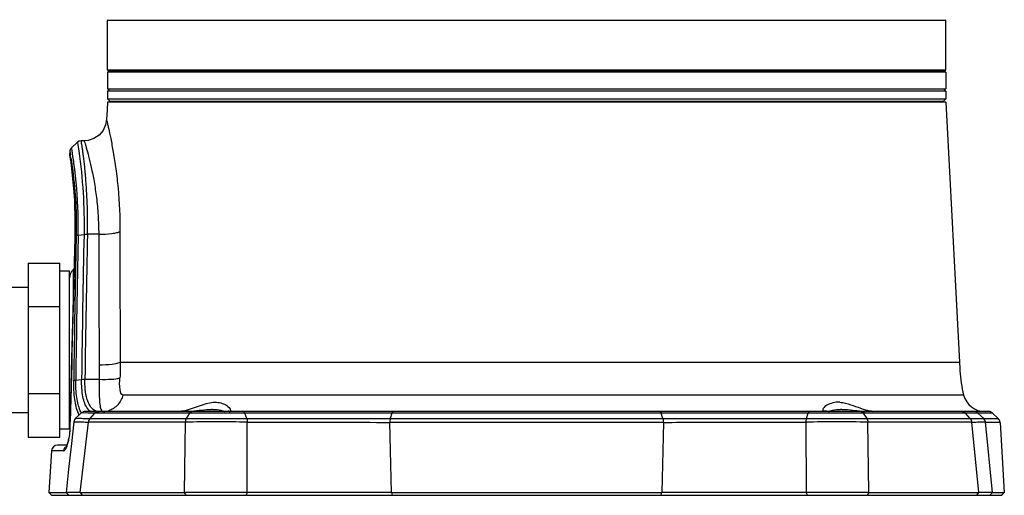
# Model space of a CAD drawing. Header units: millimetres. Extents: x 10 to 584, y 4 to 410.
# Tile 11 of 60: x 287 to 304, y 123 to 131. Entities that reach past the tile are written whole.
import ezdxf

# ---------------------------------------------------------------- set-up
doc = ezdxf.new("R2010")
doc.units = ezdxf.units.MM
doc.header["$LTSCALE"] = 32.67
doc.layers.get('0').update_dxf_attribs({"linetype": 'CONTINUOUS'})

msp = doc.modelspace()

# ---------------------------------------------------------------- linework, layer by layer
at = {"color": 7, "linetype": 'Continuous'}
for p, q in [((303.3287, 131.1016), (288.3287, 131.1016)), ((288.3287, 130.2216), (288.3287, 131.1016)), ((303.3287, 130.2216), (303.3287, 131.1016)), ((288.3287, 130.2216), (303.3287, 130.2216)), ((288.3487, 130.2016), (303.3087, 130.2016)), ((288.5287, 130.2016), (288.5287, 130.1816)), ((303.1287, 130.2016), (303.1287, 130.1816)), ((288.3287, 130.1816), (288.3287, 129.8816)), ((303.3286, 130.1816), (288.3288, 130.1816)), ((303.3287, 130.1816), (303.3287, 129.8816)), ((288.3687, 129.8816), (288.3287, 129.8416)), ((303.3287, 129.8416), (288.3287, 129.8416)), ((288.3287, 129.8416), (288.3287, 129.7016)), ((288.3288, 129.8816), (303.3286, 129.8816)), ((303.2887, 129.8816), (303.3287, 129.8416)), ((303.3287, 129.8416), (303.3287, 129.7016)), ((288.3287, 129.7016), (303.3287, 129.7016)), ((288.3687, 129.6616), (288.3287, 129.7016)), ((288.3687, 129.6616), (303.2887, 129.6616)), ((288.5287, 129.6616), (288.5287, 129.6416)), ((303.1287, 129.6616), (303.1287, 129.6416)), ((303.2887, 129.6616), (303.3287, 129.7016)), ((288.3214, 129.5016), (288.3124, 129.3306)), ((288.322, 129.5016), (288.3214, 129.5016)), ((288.3294, 129.6416), (288.322, 129.5016)), ((303.3287, 129.6416), (288.3294, 129.6416)), ((303.3287, 129.6416), (303.5727, 124.9859)), ((287.7922, 128.9244), (287.6866, 128.825)), ((287.7922, 128.9244), (287.793, 128.9199)), ((287.913, 128.9516), (287.8607, 128.9516)), ((287.6553, 128.7583), (287.653, 128.7213)), ((287.6588, 128.686), (287.653, 128.7213)), ((287.6543, 128.6954), (287.66, 128.6593)), ((287.6543, 128.6954), (287.66, 128.6593)), ((287.6553, 128.7583), (287.6658, 128.6963)), ((287.7468, 127.5492), (287.7441, 127.2125)), ((287.7491, 127.2196), (287.7441, 127.2125)), ((287.7489, 127.2124), (287.7491, 127.2196)), ((287.7691, 127.212), (287.7686, 127.1883)), ((287.77, 127.2532), (287.7691, 127.212)), ((287.8054, 127.2621), (287.8039, 127.1876)), ((287.8053, 127.2621), (287.91, 127.2743)), ((288.172, 127.2774), (287.972, 127.2774)), ((286.9087, 126.7604), (287.4787, 126.7604)), ((286.9087, 126.7604), (286.9087, 123.6427)), ((287.4787, 123.6427), (287.4787, 126.7604)), ((287.6487, 126.6166), (287.4787, 126.6166)), ((287.6487, 123.7866), (287.6487, 126.6166)), ((287.7137, 126.6414), (287.7137, 126.0654)), ((286.9087, 126.3216), (286.6087, 126.3216)), ((286.9087, 125.981), (287.4787, 125.981)), ((288.5575, 124.9859), (303.5727, 124.9859)), ((287.6823, 124.8306), (287.6574, 123.8055)), ((287.7622, 124.6648), (287.8658, 124.6769)), ((287.9257, 124.68), (288.1794, 124.68)), ((286.9087, 124.4222), (287.4787, 124.4222)), ((303.6481, 124.3978), (288.6054, 124.3978)), ((286.9087, 124.0816), (286.6087, 124.0816)), ((287.8658, 124.076), (287.7601, 123.9814)), ((287.8666, 124.0761), (287.8659, 124.0761)), ((287.9777, 124.0757), (287.8666, 124.0761)), ((304.0933, 124.1016), (287.9326, 124.1016)), ((287.9408, 124.1016), (287.9477, 124.1016)), ((288.0372, 124.1016), (287.9408, 124.1016)), ((288.0982, 124.0753), (287.9777, 124.0757)), ((288.0982, 124.0753), (288.0156, 123.9784)), ((289.8049, 124.0753), (288.0982, 124.0753)), ((288.2203, 124.1245), (288.2233, 124.1193)), ((289.7406, 123.9784), (289.8049, 124.0753)), ((289.8441, 124.0754), (289.8049, 124.0753)), ((290.211, 124.1407), (290.1897, 124.1407)), ((290.4267, 124.1016), (290.4223, 124.1027)), ((290.424, 124.1024), (290.427, 124.1027)), ((290.7675, 124.0753), (290.5096, 124.0756)), ((290.7887, 124.0753), (290.7675, 124.0753)), ((290.8224, 123.9783), (290.7887, 124.0753)), ((293.4198, 124.0744), (290.7887, 124.0753)), ((293.4198, 124.0744), (293.3893, 123.975)), ((298.2376, 124.0744), (293.4198, 124.0744)), ((300.8687, 124.0753), (298.2376, 124.0744)), ((298.2681, 123.975), (298.2376, 124.0744)), ((300.835, 123.9783), (300.8687, 124.0753)), ((300.8898, 124.0753), (300.8687, 124.0753)), ((301.1479, 124.0756), (300.8898, 124.0753)), ((301.4543, 124.1407), (301.445, 124.1407)), ((301.4674, 124.1407), (301.4543, 124.1407)), ((301.8525, 124.0753), (301.8133, 124.0754)), ((303.6819, 124.0753), (301.8525, 124.0753)), ((301.8525, 124.0753), (301.9168, 123.9784)), ((303.8204, 124.1016), (303.6284, 124.1016)), ((303.7658, 123.9784), (303.6819, 124.0753)), ((303.6931, 124.0753), (303.6819, 124.0753)), ((303.7864, 124.0755), (303.6931, 124.0753)), ((303.7913, 124.0755), (303.7864, 124.0755)), ((303.8385, 124.0756), (303.7913, 124.0755)), ((303.8255, 124.1016), (303.8204, 124.1016)), ((303.901, 124.0756), (303.8385, 124.0756)), ((304.1618, 124.0744), (303.901, 124.0744)), ((304.0068, 123.9796), (303.9011, 124.0756)), ((304.1618, 124.0744), (304.2675, 123.975)), ((287.6613, 123.8095), (287.6639, 123.9195)), ((287.8418, 122.6514), (287.9887, 123.9134)), ((289.7226, 123.9134), (287.9887, 123.9134)), ((288.0156, 123.9784), (289.7406, 123.9784)), ((289.7074, 122.6514), (289.7226, 123.9134)), ((290.8267, 122.6513), (290.8314, 123.9132)), ((298.2756, 123.9083), (293.3818, 123.9083)), ((293.4105, 122.6502), (293.3818, 123.9083)), ((293.3893, 123.975), (298.2681, 123.975)), ((298.2756, 123.9083), (298.2469, 122.6502)), ((300.826, 123.9132), (300.8307, 122.6513)), ((301.9168, 123.9784), (303.7658, 123.9784)), ((303.7925, 123.9134), (301.9348, 123.9134)), ((301.95, 122.6514), (301.9348, 123.9134)), ((303.9197, 122.6514), (303.7925, 123.9134)), ((304.0068, 123.975), (304.2675, 123.975)), ((304.1618, 122.6519), (304.0391, 123.9152)), ((304.2988, 123.9083), (304.0391, 123.9083)), ((304.2988, 123.9083), (304.3757, 122.6502)), ((287.6487, 123.7866), (287.4787, 123.7866)), ((287.6574, 123.8057), (287.6563, 123.7756)), ((287.6613, 123.8095), (287.6574, 123.8055)), ((286.9087, 123.6427), (287.4787, 123.6427)), ((287.6043, 123.5016), (287.4367, 123.5016)), ((287.6101, 123.5158), (287.6043, 123.5016)), ((287.634, 123.6047), (287.6218, 123.5531)), ((287.6338, 123.6038), (287.6339, 123.6044)), ((287.6354, 123.5904), (287.6338, 123.6038)), ((287.6379, 123.6231), (287.6341, 123.6053)), ((287.3275, 123.3988), (287.2817, 122.6502)), ((287.5468, 123.3988), (287.3275, 123.3988)), ((287.2817, 122.6502), (287.5873, 122.6502)), ((287.3274, 122.6016), (287.2817, 122.6502)), ((287.5873, 122.6524), (287.6328, 122.6016)), ((287.8418, 122.6514), (289.7074, 122.6514)), ((287.8418, 122.6514), (287.8778, 122.6016)), ((289.7349, 122.6016), (289.7074, 122.6514)), ((290.8267, 122.6513), (290.8115, 122.6016)), ((293.4105, 122.6502), (298.2469, 122.6502)), ((293.4105, 122.6502), (293.4234, 122.6016)), ((298.234, 122.6016), (298.2469, 122.6502)), ((300.8307, 122.6513), (300.8459, 122.6016)), ((301.95, 122.6514), (301.9225, 122.6016)), ((301.95, 122.6514), (303.9197, 122.6514)), ((303.8833, 122.6016), (303.9197, 122.6514)), ((304.1162, 122.6016), (304.1618, 122.6519)), ((304.1603, 122.6502), (304.3757, 122.6502)), ((304.33, 122.6016), (304.3757, 122.6502)), ((287.3274, 122.6016), (304.33, 122.6016))]:
    msp.add_line(p, q, dxfattribs=at)
for points in [[(288.3124, 129.3306), (288.2952, 129.2336), (288.2493, 129.135), (288.1785, 129.0524), (288.0881, 128.9919), (287.9848, 128.9581), (287.913, 128.9516)], [(287.6866, 128.825), (287.6852, 128.8237), (287.6806, 128.8189), (287.6764, 128.8139), (287.6725, 128.8086), (287.6691, 128.8033), (287.6661, 128.7978), (287.6635, 128.7923), (287.6612, 128.7867), (287.6594, 128.7812), (287.6579, 128.7757), (287.6567, 128.7702), (287.6559, 128.7649), (287.6554, 128.7597), (287.6553, 128.7583)], [(287.8607, 128.9516), (287.8254, 128.9451), (287.7922, 128.9244)], [(287.653, 128.7213), (287.6528, 128.7171), (287.6543, 128.6954)], [(287.66, 128.6593), (287.6754, 128.5548), (287.6963, 128.3887), (287.7183, 128.1665), (287.7367, 127.889), (287.7468, 127.5492)], [(287.7441, 127.2125), (287.7153, 126.1284), (287.6823, 124.8306)], [(287.7274, 123.9179), (287.6844, 123.5285), (287.6334, 123.0687), (287.5873, 122.6524)], [(287.7601, 123.9814), (287.7369, 123.9506), (287.7274, 123.9179)], [(304.0391, 123.9152), (304.0293, 123.9497), (304.0068, 123.9796)], [(287.6563, 123.7765), (287.6495, 123.6955), (287.6379, 123.6231)], [(287.6218, 123.5533), (287.6101, 123.5159), (287.5996, 123.4901), (287.5956, 123.4822)]]:
    msp.add_lwpolyline(points, dxfattribs=at)
for centre, radius, start, end in [((288.3487, 131.1016), 0.02, 120, 180), ((303.3087, 131.1016), 0.02, 0, 60), ((288.3487, 130.2216), 0.02, 180, 270), ((303.3087, 130.2216), 0.02, 270, 360), ((278.4704, 127.1878), 9.3183, 8.94951, 9.31675), ((1023.0569, 106.5703), 735.5976, 178.3919719, 178.6485399), ((573.8953, 121.1051), 286.0518, 178.764226, 179.28455), ((573.6859, 120.8858), 285.7854, 178.718464, 179.239285), ((557.9408, 127.3088), 269.7688, 180.006677, 180.503683), ((569.5768, 126.6565), 281.0243, 179.863513, 180.34061), ((567.0788, 121.2206), 279.3739, 178.776008, 179.295388), ((570.0279, 121.2607), 282.2863, 178.796935, 179.309057), ((287.8487, 126.4938), 0.2, 132.45415, 180), ((287.5787, 126.7889), 0.2, 312.45415, 319.55472), ((304.0344, 124.5016), 0.4, 195.04054, 270), ((288.2695, 124.2677), 0.5027, 203.61675, 206.1208), ((288.2256, 124.2463), 0.454, 206.13893, 207.63416), ((287.9326, 124.0016), 0.1, 90, 131.84684), ((288.1863, 124.3119), 0.2652, 217.58949, 219.04026), ((288.1864, 124.2812), 0.18, 241.33188, 245.14688), ((288.1848, 124.278), 0.1764, 245.17324, 259.33739), ((288.1855, 124.2828), 0.1812, 259.41361, 267.68546), ((288.248, 124.4477), 0.3461, 271.80045, 286.53593), ((289.6733, 123.2434), 0.8641, 86.45857, 91.19977), ((289.6725, 123.2346), 0.8729, 84.08066, 86.4443), ((289.4107, 125.3309), 1.2499, 286.88586, 287.26609), ((290.2754, -189.5183), 313.594, 89.957211, 90.078805), ((288.9124, 132.062), 8.0082, 277.21381, 277.39256), ((290.5001, 123.2202), 0.8855, 92.78918, 94.73861), ((290.5004, 123.2138), 0.892, 90.64921, 92.78787), ((290.5006, 123.1969), 0.9088, 89.44531, 90.64798), ((290.5004, 123.1742), 0.9315, 88.55476, 89.44648), ((301.1489, 123.2869), 0.8206, 88.81166, 91.23215), ((301.3918, -166.4512), 290.5269, 89.916878, 90.048111), ((301.1496, 123.3224), 0.7851, 86.29296, 88.80426), ((301.1496, 123.3245), 0.783, 84.06861, 86.28515), ((301.1488, 123.3169), 0.7906, 83.77822, 84.07102), ((302.6747, 131.5026), 7.4444, 262.58932, 262.80601), ((301.9721, 125.6997), 1.5989, 264.21179, 266.49439), ((301.9909, 122.9989), 1.1069, 90.59551, 94.41965), ((301.9907, 122.9987), 1.107, 88.67614, 90.58562), ((303.8338, 124.0016), 0.1, 47.76417, 90), ((304.0933, 124.0016), 0.1, 46.75, 90), ((287.8487, 123.9094), 0.2, 180, 197.3718), ((290.2611, 58.4563), 65.4593, 89.500854, 90.471343), ((301.3953, 52.4829), 71.4326, 89.567276, 90.45661), ((304.199, 123.9022), 0.1, 3.5, 46.75), ((286.4829, 123.8357), 1.1787, 358.52357, 358.72287), ((287.4367, 123.3921), 0.1095, 90, 176.5), ((286.8624, 123.7692), 0.7934, 346.98189, 347.8635), ((286.7182, 123.7992), 0.9407, 347.92239, 351.30805)]:
    msp.add_arc(centre, radius, start, end, dxfattribs=at)
for points, knots in [([(288.3124, 129.3306), (288.3145, 129.328), (288.3144, 129.3136), (288.3242, 129.2861), (288.3336, 129.2375), (288.357, 129.1385), (288.3912, 128.9726), (288.4368, 128.7293), (288.4822, 128.4326), (288.5366, 127.96), (288.5539, 127.5851), (288.5533, 127.3259)], [0, 0, 0, 0, 0.0049409, 0.0197104, 0.044075, 0.0777019, 0.1708682, 0.2948651, 0.4448172, 0.6157178, 1, 1, 1, 1]), ([(287.913, 128.9516), (287.9065, 128.9605), (287.9289, 128.9065), (287.9333, 128.8805), (287.9609, 128.7907), (287.9946, 128.6612), (288.0439, 128.4574), (288.0924, 128.2116), (288.1354, 127.9258), (288.1646, 127.6103), (288.172, 127.3905), (288.172, 127.2774)], [0, 0, 0, 0, 0.0194448, 0.043364, 0.0764056, 0.1684199, 0.2914242, 0.4409623, 0.6122501, 0.8004487, 1, 1, 1, 1]), ([(287.7296, 128.5468), (287.7241, 128.5868), (287.7153, 128.6559), (287.6977, 128.743), (287.6957, 128.7952), (287.6846, 128.8193), (287.6866, 128.825)], [0, 0, 0, 0, 0.4308634, 0.7448218, 0.9358136, 1, 1, 1, 1]), ([(287.793, 128.9199), (287.8014, 128.8689), (287.8837, 128.325), (287.9188, 127.7726), (287.91, 127.2743)], [0, 0, 0, 0, 0.0939249, 1, 1, 1, 1]), ([(287.972, 127.2774), (287.974, 127.3912), (287.9749, 127.6119), (287.9647, 127.929), (287.9465, 128.2153), (287.924, 128.4622), (287.9035, 128.64), (287.8887, 128.7568), (287.8789, 128.8248), (287.873, 128.8765), (287.8634, 128.9179), (287.867, 128.9352), (287.8581, 128.9515), (287.8607, 128.9516)], [0, 0, 0, 0, 0.2032642, 0.3939838, 0.5664534, 0.7155501, 0.8367917, 0.8857554, 0.9264001, 0.9583853, 0.9814352, 0.9953479, 1, 1, 1, 1]), ([(287.7491, 127.2196), (287.7539, 127.3905), (287.7524, 127.8808), (287.7095, 128.3709), (287.6588, 128.686)], [0, 0, 0, 0, 0.3487476, 1, 1, 1, 1]), ([(287.6752, 128.6374), (287.6868, 128.5641), (287.7527, 128.1061), (287.7787, 127.6416), (287.77, 127.2532)], [0, 0, 0, 0, 0.1603479, 1, 1, 1, 1]), ([(287.8054, 127.2621), (287.8083, 127.3908), (287.8065, 127.8202), (287.7707, 128.2491), (287.7296, 128.5468)], [0, 0, 0, 0, 0.2999049, 1, 1, 1, 1]), ([(287.77, 127.2532), (287.7716, 127.2543), (287.7829, 127.2593), (287.7952, 127.2609), (287.8054, 127.2621)], [0, 0, 0, 0, 0.158673, 1, 1, 1, 1]), ([(288.172, 127.2774), (288.2509, 127.2774), (288.3609, 127.282), (288.4877, 127.3028), (288.5364, 127.3167), (288.5533, 127.3259)], [0, 0, 0, 0, 0.6126148, 0.8504204, 1, 1, 1, 1]), ([(288.1824, 124.9374), (288.2587, 124.938), (288.3838, 124.9467), (288.5122, 124.9643), (288.5575, 124.9859)], [0, 0, 0, 0, 0.6033297, 1, 1, 1, 1]), ([(303.5727, 124.9859), (303.5755, 124.9347), (303.5864, 124.7374), (303.6102, 124.5393), (303.6481, 124.3978)], [0, 0, 0, 0, 0.2591709, 1, 1, 1, 1]), ([(287.8089, 124.0663), (287.7739, 124.1461), (287.7331, 124.3445), (287.7245, 124.5438), (287.726, 124.6562)], [0, 0, 0, 0, 0.4366879, 1, 1, 1, 1]), ([(287.726, 124.6562), (287.7278, 124.6572), (287.7395, 124.6618), (287.7519, 124.6636), (287.7622, 124.6648)], [0, 0, 0, 0, 0.1690631, 1, 1, 1, 1]), ([(287.8437, 124.1159), (287.8094, 124.1894), (287.7693, 124.3743), (287.7607, 124.56), (287.7622, 124.6648)], [0, 0, 0, 0, 0.4365832, 1, 1, 1, 1]), ([(287.9762, 124.1501), (287.9297, 124.2105), (287.874, 124.3913), (287.8648, 124.5717), (287.8658, 124.6769)], [0, 0, 0, 0, 0.419985, 1, 1, 1, 1]), ([(288.1001, 124.1233), (288.0308, 124.1612), (287.9315, 124.362), (287.9242, 124.5589), (287.9257, 124.68)], [0, 0, 0, 0, 0.394562, 1, 1, 1, 1]), ([(288.1794, 124.68), (288.1769, 124.5623), (288.1759, 124.4016), (288.1935, 124.2169), (288.2076, 124.148), (288.2203, 124.1245)], [0, 0, 0, 0, 0.6314055, 0.8569055, 1, 1, 1, 1]), ([(288.1794, 124.68), (288.2552, 124.6763), (288.3792, 124.6777), (288.5065, 124.6879), (288.5521, 124.7062)], [0, 0, 0, 0, 0.6073032, 1, 1, 1, 1]), ([(288.6054, 124.3978), (288.57, 124.3978), (288.5408, 124.5501), (288.5478, 124.6346), (288.5521, 124.7062)], [0, 0, 0, 0, 0.3310082, 1, 1, 1, 1]), ([(288.6054, 124.3978), (288.5895, 124.3336), (288.5268, 124.2108), (288.4097, 124.1346), (288.3465, 124.1159)], [0, 0, 0, 0, 0.5009426, 1, 1, 1, 1]), ([(289.7817, 124.1373), (289.8772, 124.167), (290.0089, 124.2237), (290.1859, 124.2673), (290.3021, 124.2727), (290.4055, 124.2411), (290.4816, 124.2087), (290.5507, 124.124), (290.5239, 124.1054)], [0, 0, 0, 0, 0.3591852, 0.5137532, 0.6516013, 0.7748471, 0.8828674, 1, 1, 1, 1]), ([(301.433, 124.2678), (301.3906, 124.2713), (301.3096, 124.2643), (301.206, 124.2207), (301.1411, 124.1764), (301.1198, 124.1186), (301.1312, 124.1073)], [0, 0, 0, 0, 0.3390659, 0.6373813, 0.8719529, 1, 1, 1, 1]), ([(301.433, 124.2678), (301.468, 124.2649), (301.6262, 124.2355), (301.7727, 124.1675), (301.8924, 124.1323)], [0, 0, 0, 0, 0.2195725, 1, 1, 1, 1]), ([(289.9428, 124.1204), (289.9664, 124.1235), (290.0483, 124.1344), (290.1309, 124.1407), (290.1897, 124.1407)], [0, 0, 0, 0, 0.2887883, 1, 1, 1, 1]), ([(290.211, 124.1407), (290.2278, 124.1407), (290.2876, 124.1399), (290.3482, 124.1317), (290.3887, 124.117)], [0, 0, 0, 0, 0.2807667, 1, 1, 1, 1]), ([(290.3887, 124.117), (290.3928, 124.1155), (290.4046, 124.1111), (290.4156, 124.1049), (290.4233, 124.1024)], [0, 0, 0, 0, 0.3544507, 1, 1, 1, 1]), ([(290.5094, 124.1016), (290.5123, 124.1016), (290.5173, 124.102), (290.5223, 124.104), (290.5239, 124.1054)], [0, 0, 0, 0, 0.5787506, 1, 1, 1, 1]), ([(290.7887, 124.0753), (290.7874, 124.079), (290.7832, 124.0892), (290.7747, 124.1016), (290.767, 124.1016)], [0, 0, 0, 0, 0.3434609, 1, 1, 1, 1]), ([(293.4198, 124.0744), (293.421, 124.0783), (293.4247, 124.0883), (293.4323, 124.1016), (293.4397, 124.1016)], [0, 0, 0, 0, 0.3533673, 1, 1, 1, 1]), ([(298.2177, 124.1016), (298.2196, 124.1016), (298.2309, 124.0965), (298.2348, 124.0837), (298.2376, 124.0744)], [0, 0, 0, 0, 0.163544, 1, 1, 1, 1]), ([(300.8687, 124.0753), (300.87, 124.079), (300.8742, 124.0892), (300.8827, 124.1016), (300.8904, 124.1016)], [0, 0, 0, 0, 0.3434637, 1, 1, 1, 1]), ([(301.2304, 124.1016), (301.2309, 124.1016), (301.2324, 124.1021), (301.2339, 124.1026), (301.2349, 124.1028)], [0, 0, 0, 0, 0.3349212, 1, 1, 1, 1]), ([(301.2353, 124.1028), (301.2371, 124.1035), (301.2485, 124.1087), (301.2599, 124.1138), (301.2698, 124.1174)], [0, 0, 0, 0, 0.1570482, 1, 1, 1, 1]), ([(301.2698, 124.1174), (301.2808, 124.1214), (301.3376, 124.1381), (301.3976, 124.1407), (301.445, 124.1407)], [0, 0, 0, 0, 0.1987215, 1, 1, 1, 1]), ([(301.4674, 124.1407), (301.4843, 124.1407), (301.567, 124.1394), (301.6492, 124.1289), (301.7145, 124.1204)], [0, 0, 0, 0, 0.2042124, 1, 1, 1, 1]), ([(287.7274, 123.9179), (287.728, 123.9192), (287.7357, 123.9159), (287.7464, 123.9188), (287.7685, 123.9167), (287.812, 123.917), (287.887, 123.915), (287.9515, 123.914), (287.9887, 123.9134)], [0, 0, 0, 0, 0.0162623, 0.0648496, 0.1454384, 0.2574309, 0.5722381, 1, 1, 1, 1]), ([(287.7601, 123.9814), (287.76, 123.9828), (287.7692, 123.9793), (287.7781, 123.9824), (287.8006, 123.9804), (287.8426, 123.981), (287.9163, 123.9795), (287.9792, 123.979), (288.0156, 123.9784)], [0, 0, 0, 0, 0.0163195, 0.0650642, 0.1456734, 0.2575723, 0.5722561, 1, 1, 1, 1]), ([(289.7406, 123.9784), (289.8224, 123.9791), (290.183, 123.9804), (290.5436, 123.9802), (290.8224, 123.9783)], [0, 0, 0, 0, 0.2269094, 1, 1, 1, 1]), ([(290.8224, 123.9783), (291.033, 123.9776), (291.8886, 123.9786), (292.7442, 123.9748), (293.3893, 123.975)], [0, 0, 0, 0, 0.2460776, 1, 1, 1, 1]), ([(290.8224, 123.9783), (290.8239, 123.9738), (290.8295, 123.9525), (290.8312, 123.9304), (290.8314, 123.9132)], [0, 0, 0, 0, 0.2161012, 1, 1, 1, 1]), ([(290.8314, 123.9132), (291.0406, 123.9125), (291.8907, 123.9131), (292.7409, 123.9087), (293.3818, 123.9083)], [0, 0, 0, 0, 0.2460822, 1, 1, 1, 1]), ([(293.3893, 123.975), (293.3881, 123.9704), (293.3831, 123.9485), (293.3817, 123.9259), (293.3818, 123.9083)], [0, 0, 0, 0, 0.2154932, 1, 1, 1, 1]), ([(298.2681, 123.975), (298.4803, 123.975), (299.3359, 123.978), (300.1915, 123.9764), (300.835, 123.9783)], [0, 0, 0, 0, 0.2479152, 1, 1, 1, 1]), ([(298.2681, 123.975), (298.2693, 123.9704), (298.2743, 123.9485), (298.2757, 123.9259), (298.2756, 123.9083)], [0, 0, 0, 0, 0.2154867, 1, 1, 1, 1]), ([(298.2756, 123.9083), (298.4864, 123.9084), (299.3365, 123.9123), (300.1867, 123.9112), (300.826, 123.9132)], [0, 0, 0, 0, 0.2479162, 1, 1, 1, 1]), ([(300.835, 123.9783), (300.8336, 123.9737), (300.8281, 123.9525), (300.8262, 123.9304), (300.826, 123.9132)], [0, 0, 0, 0, 0.2157776, 1, 1, 1, 1]), ([(300.835, 123.9783), (300.928, 123.9789), (301.2886, 123.9802), (301.6493, 123.9805), (301.9169, 123.9784)], [0, 0, 0, 0, 0.2579014, 1, 1, 1, 1]), ([(303.7658, 123.9784), (303.8001, 123.9788), (303.8596, 123.9791), (303.9283, 123.9801), (303.9687, 123.9795), (303.9887, 123.9807), (303.9994, 123.9785), (304.0057, 123.9807), (304.0066, 123.9797)], [0, 0, 0, 0, 0.4272543, 0.7415961, 0.8538313, 0.9347258, 0.9834484, 1, 1, 1, 1]), ([(303.7925, 123.9134), (303.8277, 123.9138), (303.8885, 123.9143), (303.9595, 123.9157), (304.0002, 123.915), (304.0216, 123.9166), (304.0307, 123.9138), (304.039, 123.9165), (304.0391, 123.9152)], [0, 0, 0, 0, 0.4283471, 0.742961, 0.8547483, 0.9351519, 0.9836955, 1, 1, 1, 1]), ([(287.5468, 123.3988), (287.5625, 123.4011), (287.5932, 123.4454), (287.6077, 123.4859), (287.6164, 123.5147)], [0, 0, 0, 0, 0.3466585, 1, 1, 1, 1]), ([(287.8419, 122.6514), (287.8056, 122.6514), (287.7427, 122.6515), (287.6697, 122.6526), (287.6273, 122.6518), (287.6057, 122.6535), (287.5954, 122.6506), (287.5878, 122.6537), (287.5873, 122.6524)], [0, 0, 0, 0, 0.4279183, 0.7427056, 0.8546364, 0.9351464, 0.9837281, 1, 1, 1, 1]), ([(290.8268, 122.6513), (290.731, 122.6513), (290.3579, 122.6525), (289.9847, 122.6512), (289.7074, 122.6514)], [0, 0, 0, 0, 0.2567979, 1, 1, 1, 1]), ([(293.4105, 122.6502), (293.1966, 122.6509), (292.3353, 122.6499), (291.474, 122.6527), (290.8267, 122.6513)], [0, 0, 0, 0, 0.2484391, 1, 1, 1, 1]), ([(300.8307, 122.6513), (300.6194, 122.6518), (299.7581, 122.6501), (298.8969, 122.6522), (298.2469, 122.6502)], [0, 0, 0, 0, 0.2453579, 1, 1, 1, 1]), ([(301.95, 122.6514), (301.8651, 122.6513), (301.492, 122.6526), (301.1189, 122.6512), (300.8307, 122.6513)], [0, 0, 0, 0, 0.227593, 1, 1, 1, 1]), ([(304.1618, 122.6519), (304.1617, 122.6532), (304.1535, 122.6501), (304.1446, 122.6531), (304.1236, 122.6514), (304.0837, 122.6523), (304.014, 122.6513), (303.9542, 122.6514), (303.9196, 122.6514)], [0, 0, 0, 0, 0.0162023, 0.0646632, 0.1450006, 0.2567554, 0.5713891, 1, 1, 1, 1])]:
    msp.add_open_spline(points, degree=3, knots=knots, dxfattribs=at)
for points in [[(287.91, 127.2743), (287.9305, 127.2769), (287.9513, 127.2776), (287.972, 127.2774)], [(288.1824, 124.9374), (288.1832, 124.8516), (288.1838, 124.7657), (288.1794, 124.68)], [(288.5575, 124.9859), (288.558, 124.8926), (288.5577, 124.7992), (288.5521, 124.7062)], [(287.8658, 124.6769), (287.8856, 124.6794), (287.9057, 124.6801), (287.9257, 124.68)], [(287.8665, 124.0736), (287.8581, 124.0872), (287.8505, 124.1014), (287.8437, 124.1159)], [(288.0303, 124.0995), (288.0113, 124.1115), (287.9945, 124.1274), (287.9803, 124.1449)], [(288.0982, 124.0753), (288.1109, 124.0903), (288.1313, 124.1016), (288.1509, 124.1016)], [(288.2233, 124.1193), (288.2288, 124.1106), (288.2383, 124.1016), (288.2486, 124.1016)], [(289.6553, 124.1073), (289.6761, 124.1104), (289.6967, 124.1145), (289.7172, 124.1194)], [(289.7172, 124.1194), (289.7362, 124.124), (289.755, 124.1292), (289.7737, 124.1349)], [(289.7829, 124.1038), (289.8041, 124.1051), (289.8253, 124.1069), (289.8464, 124.109)], [(289.8461, 124.1016), (289.8298, 124.1016), (289.8139, 124.0889), (289.8049, 124.0753)], [(289.8464, 124.109), (289.8703, 124.1114), (289.8941, 124.1142), (289.918, 124.1172)], [(301.1481, 124.1016), (301.1422, 124.1016), (301.1348, 124.1026), (301.1312, 124.1073)], [(301.7424, 124.1168), (301.7652, 124.114), (301.788, 124.1113), (301.8109, 124.109)], [(301.8525, 124.0753), (301.8435, 124.0889), (301.8276, 124.1016), (301.8113, 124.1016)], [(301.8924, 124.1323), (301.9128, 124.1263), (301.9333, 124.1208), (301.9541, 124.1163)], [(301.9541, 124.1163), (301.9746, 124.1117), (301.9954, 124.108), (302.0163, 124.1054)], [(303.6284, 124.1016), (303.6483, 124.1016), (303.6689, 124.0903), (303.6819, 124.0753)], [(288.0156, 123.9784), (288.0001, 123.9608), (287.991, 123.9368), (287.9887, 123.9134)], [(289.7406, 123.9784), (289.7286, 123.9594), (289.7234, 123.9359), (289.7226, 123.9134)], [(301.9169, 123.9784), (301.929, 123.9595), (301.9341, 123.9359), (301.9348, 123.9134)], [(303.7658, 123.9784), (303.7814, 123.961), (303.7905, 123.9367), (303.7925, 123.9134)], [(287.6481, 123.657), (287.6556, 123.7061), (287.6599, 123.7557), (287.6612, 123.8054)], [(287.6164, 123.5147), (287.624, 123.5396), (287.6302, 123.5649), (287.6354, 123.5904)], [(287.5468, 123.3988), (287.5491, 123.4375), (287.5779, 123.4792), (287.6138, 123.4938)]]:
    msp.add_open_spline(points, degree=3, dxfattribs=at)

doc.saveas('drawing.dxf')
